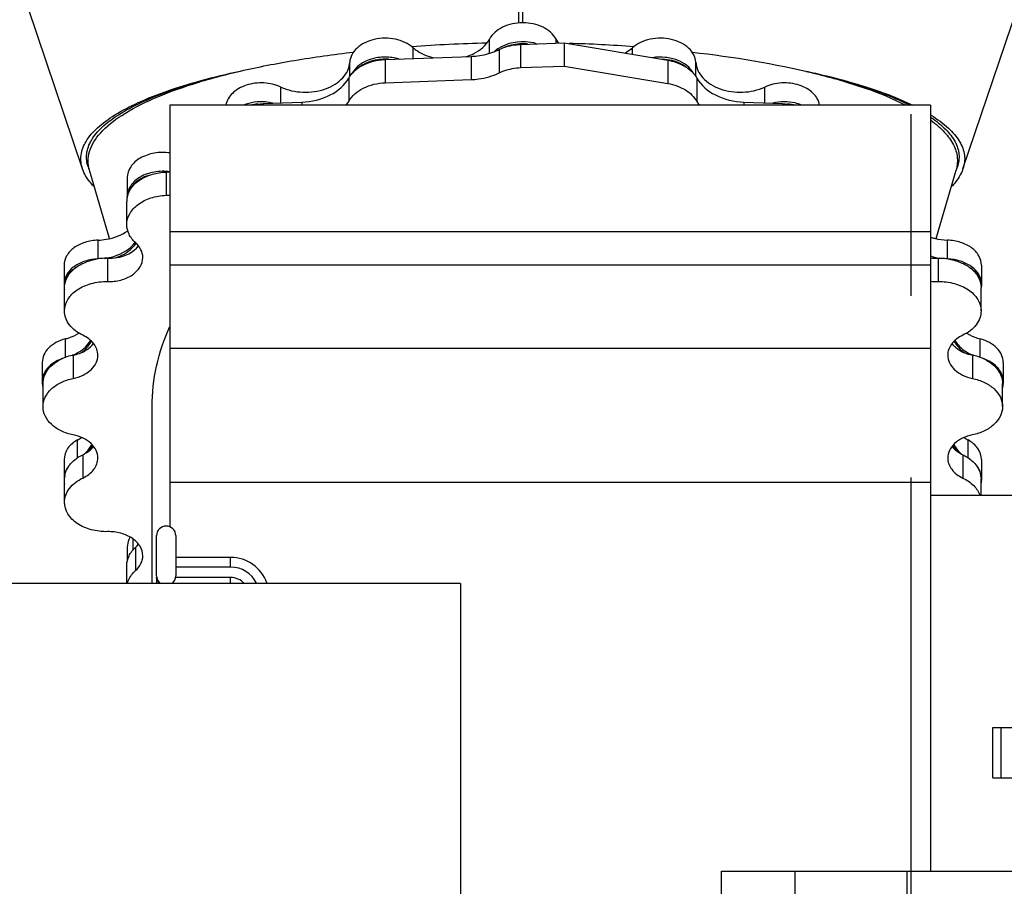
# Model space of a CAD drawing. Header units: millimetres. Extents: x 0 to 1189, y 0 to 841.
# Tile 36 of 136: x 164 to 191, y 697 to 720. Entities that reach past the tile are written whole.
import ezdxf
from ezdxf.enums import TextEntityAlignment as Align

# ---------------------------------------------------------------- set-up
doc = ezdxf.new("R2010")
doc.units = ezdxf.units.MM
doc.header["$LTSCALE"] = 65.395
doc.linetypes.add('CENTER', pattern=[0.6, 0.375, -0.075, 0.075, -0.075])
doc.layers.get('0').update_dxf_attribs({"linetype": 'CONTINUOUS'})
for name, color, linetype in [('1007_720800_16_SIMPLE1_A_ABL470', 7, 'CONTINUOUS'), ('1007_720800_16_SIMPLE1_T1_A_PBL499', 7, 'CONTINUOUS'), ('1007_720800_16_SIMPLE1_T3_A_PBL508', 7, 'CONTINUOUS'), ('1007_720800_16_SIMPLE1_T4_A_PBL471', 7, 'CONTINUOUS'), ('1007_720800_16_SIMPLE1_T7_A_PBL500', 7, 'CONTINUOUS'), ('1907_060000_TLKGS_KGS_V_ABL501', 7, 'CONTINUOUS'), ('1907_062000_TLKGS_KGS_TL_V_ABL502', 7, 'CONTINUOUS'), ('1907_210700_31_SIMPLE1_T1_X_PBL521', 7, 'CONTINUOUS'), ('1907_210700_31_SIMPLE1_X_ABL520', 7, 'CONTINUOUS'), ('1907_725700_07_SIMPLE1_T1_X_PBL504', 7, 'CONTINUOUS'), ('1907_725700_07_SIMPLE1_X_ABL503', 7, 'CONTINUOUS'), ('1997_000000_TLKGS_MARKETING_ABL477', 7, 'CONTINUOUS'), ('1997_030000_TLKGS_V_ABL478', 7, 'CONTINUOUS'), ('1997_200000_TLKGS_V_ABL519', 7, 'CONTINUOUS'), ('1997_700000_TLKGS_V_ABL487', 7, 'CONTINUOUS'), ('1997_727000_11_SIMPLE1_B_ABL488', 7, 'CONTINUOUS'), ('1997_727000_11_SIMPLE1_T1_B_PBL489', 7, 'CONTINUOUS'), ('9M32C_GENSET_GENERATOR_ABL482', 7, 'CONTINUOUS'), ('9M32C_GENSET_GENERATOR_T1_PBL483', 7, 'CONTINUOUS'), ('rechts_12_VBL465', 7, 'CONTINUOUS')]:
    doc.layers.add(name, color=color, linetype=linetype)
doc.styles.get("Standard").update_dxf_attribs({"font": 'txt', "width": 0.6})
doc.dimstyles.new('DIMSTYLE_4', dxfattribs={"dimtxt": 3.5, "dimasz": 3.5, "dimexe": 1.8, "dimexo": 0, "dimgap": 0.875, "dimtad": 1, "dimlfac": 25, "dimdsep": 46, "dimtxsty": 'Standard', "dimblk": '_FILLED', "dimblk1": '_FILLED', "dimblk2": '_FILLED', "dimcen": 0.09, "dimadec": 0, "dimazin": 0, "dimtp": 2, "dimtm": 2, "dimtfac": 1, "dimtofl": 0, "dimtmove": 0, "dimatfit": 3, "dimldrblk": '_FILLED', "dimfxl": 1, "dimtolj": 1, "dimarcsym": 0})
doc.dimstyles.new('DIMSTYLE_5', dxfattribs={"dimtxt": 3.5, "dimasz": 3.5, "dimexe": 1.8, "dimexo": 0, "dimgap": 0.875, "dimtad": 1, "dimlfac": 25, "dimdsep": 46, "dimtxsty": 'Standard', "dimblk": '_FILLED', "dimblk1": '_FILLED', "dimblk2": '_FILLED', "dimcen": 0.09, "dimadec": 0, "dimazin": 0, "dimtp": 1.2, "dimtm": 1.2, "dimtfac": 1, "dimtofl": 0, "dimtmove": 0, "dimatfit": 3, "dimldrblk": '_FILLED', "dimfxl": 1, "dimtolj": 1, "dimarcsym": 0})

# ---------------------------------------------------------------- blocks, each defined once
blk = doc.blocks.new('_FILLED')
at = {"color": 0, "linetype": 'ByBlock'}
blk.add_solid([(0, 0), (-1, 0.1671), (-1, -0.1671)], dxfattribs=at)
blk = doc.blocks.new('*D12')
at = {"color": 2, "linetype": 'Continuous'}
for p, q in [((107.785, 664.1), (107.785, 739.31)), ((188.385, 724.747), (188.385, 739.31)), ((107.785, 737.51), (148.085, 737.51)), ((188.385, 737.51), (148.085, 737.51))]:
    blk.add_line(p, q, dxfattribs=at)
at = {"color": 2, "linetype": 'Continuous', "xscale": 3.5, "yscale": 3.5, "zscale": 3.5, "rotation": 180}
blk.add_blockref('_FILLED', (107.785, 737.51), dxfattribs=at)
at = {"color": 2, "linetype": 'Continuous', "xscale": 3.5, "yscale": 3.5, "zscale": 3.5}
blk.add_blockref('_FILLED', (188.385, 737.51), dxfattribs=at)
at = {"color": 2, "linetype": 'Continuous', "width": 0.619048}
blk.add_text('2015', height=3.5, dxfattribs=at).set_placement((148.085, 738.385), align=Align.CENTER)
blk = doc.blocks.new('*D13')
at = {"color": 2, "linetype": 'Continuous'}
for p, q in [((188.385, 724.747), (188.385, 739.31)), ((253.985, 709.162), (253.985, 739.31)), ((188.385, 737.51), (221.185, 737.51)), ((253.985, 737.51), (221.185, 737.51))]:
    blk.add_line(p, q, dxfattribs=at)
at = {"color": 2, "linetype": 'Continuous', "xscale": 3.5, "yscale": 3.5, "zscale": 3.5, "rotation": 180}
blk.add_blockref('_FILLED', (188.385, 737.51), dxfattribs=at)
at = {"color": 2, "linetype": 'Continuous', "xscale": 3.5, "yscale": 3.5, "zscale": 3.5}
blk.add_blockref('_FILLED', (253.985, 737.51), dxfattribs=at)
at = {"color": 2, "linetype": 'Continuous', "width": 0.636905}
blk.add_text('1640', height=3.5, dxfattribs=at).set_placement((221.185, 738.385), align=Align.CENTER)
blk = doc.blocks.new('1007_720800_16_SIMPLE1_T4_A_PBL471', base_point=(177.905, 718.064))
at = {"layer": '1007_720800_16_SIMPLE1_T4_A_PBL471', "color": 7, "linetype": 'Continuous'}
for p, q in [((164.714, 720.495), (164.563, 720.444)), ((164.563, 720.444), (164.563, 720.444)), ((166.03, 716.099), (164.563, 720.444)), ((164.714, 720.495), (177.799, 720.495)), ((177.799, 720.495), (177.798, 720.487)), ((177.799, 720.034), (177.798, 720.487)), ((177.8, 720.034), (177.799, 720.495)), ((177.905, 720.04), (177.905, 720.495)), ((177.905, 720.495), (191.095, 720.495)), ((189.779, 716.099), (191.246, 720.444)), ((191.246, 720.444), (191.095, 720.495)), ((191.245, 720.444), (191.246, 720.444)), ((191.246, 720.444), (191.246, 720.444))]:
    blk.add_line(p, q, dxfattribs=at)
for centre, radius, start, end in [((167.079, 716.454), 0.947, 198.6783, 202.4529), ((188.692, 716.469), 0.988, 336.1311, 338.306), ((188.737, 716.451), 0.94, 338.3009, 341.3293)]:
    blk.add_arc(centre, radius, start, end, dxfattribs=at)
for points, knots in [([(164.563, 720.444), (164.57, 720.446), (164.597, 720.445), (164.651, 720.449), (164.74, 720.45), (164.86, 720.452), (165.012, 720.454), (165.277, 720.457), (165.684, 720.46), (166.259, 720.464), (166.944, 720.467), (167.731, 720.471), (168.959, 720.475), (170.676, 720.479), (172.909, 720.483), (175.311, 720.486), (176.959, 720.487), (177.798, 720.487)], [0, 0, 0, 0, 0.00169, 0.005861, 0.012502, 0.021591, 0.033098, 0.046987, 0.081719, 0.125345, 0.177324, 0.237038, 0.3038, 0.455519, 0.62633, 0.80992, 1, 1, 1, 1]), ([(177.905, 720.487), (178.746, 720.487), (180.402, 720.486), (182.816, 720.484), (185.063, 720.48), (186.793, 720.475), (188.03, 720.471), (188.826, 720.467), (189.518, 720.464), (190.101, 720.46), (190.565, 720.457), (190.876, 720.453), (191.061, 720.45), (191.152, 720.449), (191.21, 720.446), (191.237, 720.446), (191.245, 720.444)], [0, 0, 0, 0, 0.189284, 0.372332, 0.54285, 0.694516, 0.761337, 0.821162, 0.873301, 0.917131, 0.952105, 0.977778, 0.987016, 0.993812, 0.998144, 1, 1, 1, 1]), ([(166.03, 716.099), (165.99, 716.217), (165.96, 716.482), (166.118, 716.878), (166.446, 717.244), (166.929, 717.59), (167.565, 717.917), (168.347, 718.224), (169.266, 718.504), (169.928, 718.663), (170.278, 718.739)], [0, 0, 0, 0, 0.068855, 0.141408, 0.228827, 0.33717, 0.468761, 0.62385, 0.8015, 1, 1, 1, 1]), ([(166.181, 716.15), (166.143, 716.264), (166.113, 716.52), (166.259, 716.903), (166.568, 717.258), (167.025, 717.594), (167.627, 717.913), (168.687, 718.34), (169.573, 718.577), (170.205, 718.719)], [0, 0, 0, 0, 0.069817, 0.14305, 0.23072, 0.338951, 0.470188, 0.624811, 1, 1, 1, 1]), ([(185.488, 718.748), (186.041, 718.63), (187.037, 718.379), (188.004, 718.022), (188.419, 717.821)], [0, 0, 0, 0, 0.550603, 1, 1, 1, 1]), ([(185.553, 718.73), (186.08, 718.613), (187.03, 718.367), (187.95, 718.017), (188.344, 717.821)], [0, 0, 0, 0, 0.550879, 1, 1, 1, 1]), ([(188.918, 717.548), (189.083, 717.445), (189.369, 717.238), (189.693, 716.874), (189.849, 716.48), (189.819, 716.216), (189.779, 716.099)], [0, 0, 0, 0, 0.320862, 0.579988, 0.795373, 1, 1, 1, 1]), ([(188.918, 717.489), (189.058, 717.392), (189.302, 717.199), (189.573, 716.86), (189.695, 716.498), (189.664, 716.258), (189.628, 716.15)], [0, 0, 0, 0, 0.31383, 0.570873, 0.789343, 1, 1, 1, 1]), ([(166.327, 715.633), (166.292, 715.67), (166.171, 715.809), (166.073, 715.972), (166.03, 716.099)], [0, 0, 0, 0, 0.275152, 1, 1, 1, 1]), ([(189.779, 716.099), (189.766, 716.059), (189.695, 715.888), (189.581, 715.738), (189.483, 715.635)], [0, 0, 0, 0, 0.228933, 1, 1, 1, 1])]:
    blk.add_open_spline(points, degree=3, knots=knots, dxfattribs=at)
blk = doc.blocks.new('1007_720800_16_SIMPLE1_T1_A_PBL499', base_point=(177.905, 712.778))
at = {"layer": '1007_720800_16_SIMPLE1_T1_A_PBL499', "color": 9, "linetype": 'Continuous'}
for p, q in [((177.006, 719.22), (177.006, 719.601)), ((178.803, 719.495), (178.803, 719.601)), ((174.946, 719.078), (174.946, 719.37)), ((180.863, 719.191), (180.863, 719.37)), ((173.237, 718.591), (173.237, 718.977)), ((182.572, 718.59), (182.572, 718.977)), ((171.379, 717.881), (171.379, 718.308)), ((184.43, 717.881), (184.43, 718.308)), ((166.448, 713.669), (166.448, 714.176)), ((189.362, 713.669), (189.362, 714.176)), ((165.566, 711.01), (165.566, 711.511)), ((190.243, 711.01), (190.243, 711.511)), ((165.892, 708.301), (165.892, 708.784)), ((189.917, 708.301), (189.917, 708.784)), ((167.395, 705.817), (167.395, 706.111))]:
    blk.add_line(p, q, dxfattribs=at)
at = {"layer": '1007_720800_16_SIMPLE1_T1_A_PBL499', "color": 7, "linetype": 'Continuous'}
for p, q in [((167.236, 715.864), (167.236, 715.355)), ((165.532, 713.498), (165.532, 712.989)), ((190.277, 713.498), (190.277, 712.989)), ((164.945, 710.876), (164.945, 710.367)), ((190.865, 710.876), (190.865, 710.367)), ((165.532, 708.254), (165.532, 707.745)), ((190.277, 708.254), (190.277, 707.745)), ((167.236, 705.889), (167.236, 705.516))]:
    blk.add_line(p, q, dxfattribs=at)
for centre, radius, start, end in [((165.226, 712.329), 1.369, 292.5691, 293.6654), ((190.584, 712.329), 1.369, 246.3346, 247.4309), ((165.323, 709.794), 1.16, 299.4296, 305.6046), ((190.487, 709.794), 1.16, 234.3954, 240.5704)]:
    blk.add_arc(centre, radius, start, end, dxfattribs=at)
for points, knots in [([(178.803, 719.601), (178.728, 719.741), (178.44, 719.974), (177.905, 720.076), (177.37, 719.974), (177.081, 719.741), (177.006, 719.601)], [0, 0, 0, 0, 0.229638, 0.5, 0.770362, 1, 1, 1, 1]), ([(174.946, 719.37), (174.815, 719.486), (174.462, 719.639), (173.992, 719.634), (173.643, 719.513), (173.431, 719.373), (173.284, 719.191), (173.242, 719.047), (173.237, 718.977)], [0, 0, 0, 0, 0.255146, 0.53294, 0.666183, 0.788566, 0.898752, 1, 1, 1, 1]), ([(176.387, 719.13), (176.456, 719.152), (176.698, 719.251), (176.917, 719.433), (177.006, 719.601)], [0, 0, 0, 0, 0.275969, 1, 1, 1, 1]), ([(178.279, 719.477), (178.181, 719.507), (177.796, 719.572), (177.364, 719.465), (177.15, 719.272)], [0, 0, 0, 0, 0.262239, 1, 1, 1, 1]), ([(182.572, 718.977), (182.567, 719.047), (182.525, 719.191), (182.378, 719.373), (182.166, 719.513), (181.817, 719.634), (181.347, 719.639), (180.994, 719.486), (180.863, 719.37)], [0, 0, 0, 0, 0.101248, 0.211434, 0.333817, 0.46706, 0.744854, 1, 1, 1, 1]), ([(174.946, 719.37), (174.983, 719.338), (175.148, 719.212), (175.346, 719.133), (175.499, 719.096)], [0, 0, 0, 0, 0.235374, 1, 1, 1, 1]), ([(180.653, 719.225), (180.673, 719.236), (180.746, 719.278), (180.816, 719.328), (180.863, 719.37)], [0, 0, 0, 0, 0.257719, 1, 1, 1, 1]), ([(171.379, 718.308), (171.563, 718.222), (171.974, 718.132), (172.487, 718.204), (172.842, 718.373), (173.051, 718.543), (173.192, 718.747), (173.233, 718.902), (173.237, 718.977)], [0, 0, 0, 0, 0.270768, 0.545467, 0.673765, 0.791752, 0.899432, 1, 1, 1, 1]), ([(174.562, 719.065), (174.441, 719.1), (174.185, 719.133), (173.722, 719.068), (173.395, 718.862), (173.296, 718.672)], [0, 0, 0, 0, 0.27076, 0.540925, 1, 1, 1, 1]), ([(182.513, 718.672), (182.426, 718.84), (182.152, 719.033), (181.748, 719.123), (181.519, 719.117), (181.406, 719.1)], [0, 0, 0, 0, 0.457095, 0.725132, 1, 1, 1, 1]), ([(182.572, 718.977), (182.577, 718.902), (182.617, 718.747), (182.759, 718.543), (182.967, 718.373), (183.322, 718.204), (183.835, 718.132), (184.246, 718.222), (184.43, 718.308)], [0, 0, 0, 0, 0.100568, 0.208248, 0.326235, 0.454533, 0.729232, 1, 1, 1, 1]), ([(171.379, 718.308), (171.237, 718.374), (170.919, 718.446), (170.453, 718.388), (170.066, 718.183), (169.917, 717.939), (169.898, 717.819)], [0, 0, 0, 0, 0.269725, 0.544437, 0.791699, 1, 1, 1, 1]), ([(185.912, 717.819), (185.892, 717.939), (185.743, 718.183), (185.356, 718.388), (184.891, 718.446), (184.573, 718.374), (184.43, 718.308)], [0, 0, 0, 0, 0.208301, 0.455563, 0.730275, 1, 1, 1, 1]), ([(171.158, 717.875), (171.093, 717.89), (170.832, 717.931), (170.558, 717.895), (170.375, 717.821)], [0, 0, 0, 0, 0.252468, 1, 1, 1, 1]), ([(185.434, 717.821), (185.374, 717.845), (185.122, 717.923), (184.845, 717.921), (184.652, 717.875)], [0, 0, 0, 0, 0.244939, 1, 1, 1, 1]), ([(168.385, 716.529), (168.246, 716.549), (167.968, 716.545), (167.592, 716.418), (167.313, 716.186), (167.236, 715.965), (167.236, 715.864)], [0, 0, 0, 0, 0.285472, 0.556231, 0.793317, 1, 1, 1, 1]), ([(168.385, 716.02), (168.246, 716.04), (167.967, 716.036), (167.592, 715.909), (167.313, 715.677), (167.236, 715.456), (167.236, 715.355)], [0, 0, 0, 0, 0.285482, 0.556232, 0.793311, 1, 1, 1, 1]), ([(166.448, 714.176), (166.328, 714.172), (166.098, 714.135), (165.798, 713.99), (165.587, 713.772), (165.532, 713.585), (165.532, 713.498)], [0, 0, 0, 0, 0.288175, 0.554751, 0.789693, 1, 1, 1, 1]), ([(166.448, 714.176), (166.522, 714.179), (166.804, 714.206), (167.082, 714.309), (167.251, 714.431)], [0, 0, 0, 0, 0.263687, 1, 1, 1, 1]), ([(188.903, 714.257), (188.939, 714.245), (189.089, 714.201), (189.244, 714.18), (189.362, 714.176)], [0, 0, 0, 0, 0.245273, 1, 1, 1, 1]), ([(190.277, 713.498), (190.277, 713.585), (190.223, 713.772), (190.011, 713.99), (189.712, 714.135), (189.481, 714.172), (189.362, 714.176)], [0, 0, 0, 0, 0.210307, 0.445249, 0.711825, 1, 1, 1, 1]), ([(166.62, 713.682), (166.706, 713.693), (167.015, 713.76), (167.314, 713.933), (167.452, 714.117)], [0, 0, 0, 0, 0.274305, 1, 1, 1, 1]), ([(166.398, 713.665), (166.283, 713.657), (166.064, 713.613), (165.78, 713.467), (165.582, 713.253), (165.532, 713.073), (165.532, 712.989)], [0, 0, 0, 0, 0.288235, 0.55391, 0.788659, 1, 1, 1, 1]), ([(190.277, 712.989), (190.277, 713.073), (190.227, 713.253), (190.029, 713.467), (189.746, 713.613), (189.526, 713.657), (189.412, 713.665)], [0, 0, 0, 0, 0.211343, 0.446092, 0.711765, 1, 1, 1, 1]), ([(165.566, 711.511), (165.599, 711.52), (165.726, 711.559), (165.848, 711.614), (165.932, 711.666)], [0, 0, 0, 0, 0.258452, 1, 1, 1, 1]), ([(189.877, 711.666), (189.905, 711.649), (190.02, 711.584), (190.146, 711.537), (190.243, 711.511)], [0, 0, 0, 0, 0.241546, 1, 1, 1, 1]), ([(165.566, 711.511), (165.479, 711.488), (165.315, 711.425), (165.112, 711.277), (164.977, 711.09), (164.945, 710.945), (164.945, 710.876)], [0, 0, 0, 0, 0.285761, 0.547001, 0.782182, 1, 1, 1, 1]), ([(165.775, 711.075), (165.826, 711.098), (166.01, 711.192), (166.172, 711.337), (166.249, 711.467)], [0, 0, 0, 0, 0.271109, 1, 1, 1, 1]), ([(189.56, 711.467), (189.585, 711.426), (189.708, 711.258), (189.889, 711.139), (190.034, 711.075)], [0, 0, 0, 0, 0.231861, 1, 1, 1, 1]), ([(190.865, 710.876), (190.865, 710.945), (190.832, 711.09), (190.697, 711.277), (190.494, 711.425), (190.331, 711.488), (190.243, 711.511)], [0, 0, 0, 0, 0.217818, 0.452999, 0.714239, 1, 1, 1, 1]), ([(165.461, 710.969), (165.319, 710.917), (165.122, 710.798), (164.971, 710.558), (164.945, 710.429), (164.945, 710.367)], [0, 0, 0, 0, 0.540479, 0.777614, 1, 1, 1, 1]), ([(190.865, 710.367), (190.865, 710.429), (190.839, 710.558), (190.687, 710.798), (190.49, 710.917), (190.348, 710.969)], [0, 0, 0, 0, 0.222386, 0.459521, 1, 1, 1, 1]), ([(165.892, 708.784), (165.789, 708.726), (165.611, 708.581), (165.532, 708.357), (165.532, 708.254)], [0, 0, 0, 0, 0.534881, 1, 1, 1, 1]), ([(166.072, 708.401), (166.095, 708.42), (166.177, 708.498), (166.244, 708.591), (166.28, 708.666)], [0, 0, 0, 0, 0.262424, 1, 1, 1, 1]), ([(189.529, 708.666), (189.541, 708.642), (189.595, 708.543), (189.672, 708.457), (189.737, 708.401)], [0, 0, 0, 0, 0.239542, 1, 1, 1, 1]), ([(190.277, 708.254), (190.277, 708.357), (190.199, 708.581), (190.02, 708.726), (189.917, 708.784)], [0, 0, 0, 0, 0.465119, 1, 1, 1, 1]), ([(165.687, 708.114), (165.639, 708.063), (165.561, 707.948), (165.532, 707.81), (165.532, 707.745)], [0, 0, 0, 0, 0.517615, 1, 1, 1, 1]), ([(190.277, 707.745), (190.277, 707.81), (190.248, 707.948), (190.17, 708.063), (190.123, 708.114)], [0, 0, 0, 0, 0.482385, 1, 1, 1, 1]), ([(167.317, 706.161), (167.304, 706.14), (167.259, 706.056), (167.236, 705.959), (167.236, 705.889)], [0, 0, 0, 0, 0.259623, 1, 1, 1, 1])]:
    blk.add_open_spline(points, degree=3, knots=knots, dxfattribs=at)
for points in [[(178.803, 719.601), (178.822, 719.564), (178.845, 719.529), (178.87, 719.497)], [(188.903, 713.748), (188.996, 713.717), (189.092, 713.695), (189.189, 713.682)]]:
    blk.add_open_spline(points, degree=3, dxfattribs=at)
blk = doc.blocks.new('1007_720800_16_SIMPLE1_T7_A_PBL500', base_point=(177.905, 713.559))
at = {"layer": '1007_720800_16_SIMPLE1_T7_A_PBL500', "color": 7, "linetype": 'Continuous'}
for p, q in [((167.236, 715.355), (167.236, 715.348)), ((165.532, 712.989), (165.532, 712.933)), ((190.277, 712.989), (190.277, 712.933)), ((164.945, 710.367), (164.945, 710.31)), ((190.865, 710.367), (190.865, 710.31)), ((165.532, 707.745), (165.532, 707.688)), ((190.277, 707.745), (190.277, 707.688))]:
    blk.add_line(p, q, dxfattribs=at)
for centre, radius, start, end in [((174.196, 717.704), 1.355, 86.1061, 90.1404), ((170.847, 716.54), 1.314, 93.7841, 102.9146), ((184.962, 716.54), 1.314, 77.0854, 86.2159), ((166.014, 712.932), 0.482, 173.303, 179.9915), ((166.013, 712.933), 0.481, 180.0029, 184.8536), ((166.019, 712.933), 0.487, 184.8617, 190.1994), ((189.79, 712.933), 0.487, 349.6815, 355.1307), ((189.795, 712.932), 0.482, 0.0085, 6.697), ((189.796, 712.933), 0.481, 355.1393, 359.997), ((165.226, 712.329), 1.369, 292.5691, 293.6654), ((190.584, 712.329), 1.369, 246.3346, 247.4309), ((165.427, 710.31), 0.482, 173.3275, 179.9914), ((190.383, 710.31), 0.482, 0.0086, 6.6725), ((166.03, 707.686), 0.498, 162.8137, 173.2982), ((189.78, 707.686), 0.498, 6.7018, 17.1863), ((166.013, 707.688), 0.481, 175.1464, 179.9971), ((166.019, 707.689), 0.487, 180.0488, 191.9813), ((166.016, 707.688), 0.484, 173.3581, 175.1467), ((189.791, 707.689), 0.487, 348.0187, 359.9512), ((189.793, 707.688), 0.484, 4.8533, 6.6419), ((189.796, 707.688), 0.481, 0.0029, 4.8536)]:
    blk.add_arc(centre, radius, start, end, dxfattribs=at)
for points, knots in [([(178.279, 719.477), (178.181, 719.507), (177.796, 719.572), (177.364, 719.465), (177.15, 719.272)], [0, 0, 0, 0, 0.262239, 1, 1, 1, 1]), ([(178.038, 719.468), (177.985, 719.473), (177.776, 719.481), (177.565, 719.441), (177.421, 719.382)], [0, 0, 0, 0, 0.255221, 1, 1, 1, 1]), ([(174.562, 719.065), (174.441, 719.1), (174.185, 719.133), (173.722, 719.068), (173.395, 718.862), (173.296, 718.672)], [0, 0, 0, 0, 0.27076, 0.540925, 1, 1, 1, 1]), ([(174.193, 719.059), (174.126, 719.059), (173.875, 719.04), (173.624, 718.947), (173.479, 718.832)], [0, 0, 0, 0, 0.26527, 1, 1, 1, 1]), ([(182.513, 718.672), (182.426, 718.84), (182.152, 719.033), (181.748, 719.123), (181.519, 719.117), (181.406, 719.1)], [0, 0, 0, 0, 0.457095, 0.725132, 1, 1, 1, 1]), ([(182.329, 718.832), (182.286, 718.867), (182.086, 718.995), (181.845, 719.052), (181.664, 719.058)], [0, 0, 0, 0, 0.234053, 1, 1, 1, 1]), ([(171.158, 717.875), (171.093, 717.89), (170.832, 717.931), (170.558, 717.895), (170.375, 717.821)], [0, 0, 0, 0, 0.252468, 1, 1, 1, 1]), ([(185.434, 717.821), (185.374, 717.845), (185.122, 717.923), (184.845, 717.921), (184.652, 717.875)], [0, 0, 0, 0, 0.244939, 1, 1, 1, 1]), ([(168.385, 716.02), (168.246, 716.04), (167.967, 716.036), (167.592, 715.909), (167.313, 715.677), (167.236, 715.456), (167.236, 715.355)], [0, 0, 0, 0, 0.285482, 0.556232, 0.793311, 1, 1, 1, 1]), ([(167.812, 715.92), (167.668, 715.876), (167.412, 715.746), (167.258, 715.489), (167.241, 715.364)], [0, 0, 0, 0, 0.544335, 1, 1, 1, 1]), ([(166.62, 713.682), (166.706, 713.693), (167.015, 713.76), (167.314, 713.933), (167.452, 714.117)], [0, 0, 0, 0, 0.274305, 1, 1, 1, 1]), ([(166.92, 713.696), (166.979, 713.717), (167.191, 713.805), (167.382, 713.955), (167.475, 714.093)], [0, 0, 0, 0, 0.271772, 1, 1, 1, 1]), ([(166.398, 713.665), (166.283, 713.657), (166.064, 713.613), (165.78, 713.467), (165.582, 713.253), (165.532, 713.073), (165.532, 712.989)], [0, 0, 0, 0, 0.288235, 0.55391, 0.788659, 1, 1, 1, 1]), ([(190.277, 712.989), (190.277, 713.073), (190.227, 713.253), (190.029, 713.467), (189.746, 713.613), (189.526, 713.657), (189.412, 713.665)], [0, 0, 0, 0, 0.211343, 0.446092, 0.711765, 1, 1, 1, 1]), ([(165.853, 713.439), (165.769, 713.386), (165.622, 713.259), (165.546, 713.077), (165.535, 712.989)], [0, 0, 0, 0, 0.530475, 1, 1, 1, 1]), ([(190.274, 712.989), (190.264, 713.077), (190.187, 713.259), (190.04, 713.386), (189.955, 713.44)], [0, 0, 0, 0, 0.469493, 1, 1, 1, 1]), ([(165.775, 711.075), (165.826, 711.098), (166.01, 711.192), (166.172, 711.337), (166.249, 711.467)], [0, 0, 0, 0, 0.271109, 1, 1, 1, 1]), ([(165.978, 711.131), (166.01, 711.152), (166.125, 711.24), (166.221, 711.354), (166.27, 711.448)], [0, 0, 0, 0, 0.265886, 1, 1, 1, 1]), ([(189.539, 711.448), (189.555, 711.418), (189.631, 711.294), (189.74, 711.193), (189.831, 711.131)], [0, 0, 0, 0, 0.236621, 1, 1, 1, 1]), ([(189.56, 711.467), (189.585, 711.426), (189.708, 711.258), (189.889, 711.139), (190.034, 711.075)], [0, 0, 0, 0, 0.231861, 1, 1, 1, 1]), ([(165.461, 710.969), (165.319, 710.917), (165.122, 710.798), (164.971, 710.558), (164.945, 710.429), (164.945, 710.367)], [0, 0, 0, 0, 0.540479, 0.777614, 1, 1, 1, 1]), ([(190.865, 710.367), (190.865, 710.429), (190.839, 710.558), (190.687, 710.798), (190.49, 710.917), (190.348, 710.969)], [0, 0, 0, 0, 0.222386, 0.459521, 1, 1, 1, 1]), ([(165.076, 710.653), (165.058, 710.632), (164.996, 710.547), (164.957, 710.444), (164.948, 710.366)], [0, 0, 0, 0, 0.263123, 1, 1, 1, 1]), ([(190.861, 710.366), (190.858, 710.392), (190.838, 710.496), (190.784, 710.591), (190.733, 710.653)], [0, 0, 0, 0, 0.24159, 1, 1, 1, 1]), ([(166.072, 708.401), (166.095, 708.42), (166.177, 708.498), (166.244, 708.591), (166.28, 708.666)], [0, 0, 0, 0, 0.262424, 1, 1, 1, 1]), ([(166.204, 708.484), (166.213, 708.497), (166.25, 708.549), (166.279, 708.605), (166.297, 708.649)], [0, 0, 0, 0, 0.256368, 1, 1, 1, 1]), ([(189.512, 708.649), (189.53, 708.605), (189.56, 708.549), (189.596, 708.497), (189.606, 708.484)], [0, 0, 0, 0, 0.743632, 1, 1, 1, 1]), ([(189.529, 708.666), (189.541, 708.642), (189.595, 708.543), (189.672, 708.457), (189.737, 708.401)], [0, 0, 0, 0, 0.239542, 1, 1, 1, 1]), ([(165.687, 708.114), (165.639, 708.063), (165.561, 707.948), (165.532, 707.81), (165.532, 707.745)], [0, 0, 0, 0, 0.517615, 1, 1, 1, 1]), ([(190.277, 707.745), (190.277, 707.81), (190.248, 707.948), (190.17, 708.063), (190.123, 708.114)], [0, 0, 0, 0, 0.482385, 1, 1, 1, 1])]:
    blk.add_open_spline(points, degree=3, knots=knots, dxfattribs=at)
for points in [[(188.903, 713.748), (188.996, 713.717), (189.092, 713.695), (189.189, 713.682)], [(164.945, 710.31), (164.945, 710.266), (164.951, 710.221), (164.963, 710.178)], [(190.846, 710.178), (190.858, 710.221), (190.865, 710.266), (190.865, 710.31)]]:
    blk.add_open_spline(points, degree=3, dxfattribs=at)
blk = doc.blocks.new('1007_720800_16_SIMPLE1_T3_A_PBL508', base_point=(177.905, 716.86))
at = {"layer": '1007_720800_16_SIMPLE1_T3_A_PBL508', "color": 7, "linetype": 'Continuous'}
for p, q in [((166.754, 714.218), (166.217, 716.065)), ((189.055, 714.218), (189.593, 716.065))]:
    blk.add_line(p, q, dxfattribs=at)
for centre, radius, start, end in [((177.841, 678.498), 41.004, 91.2723, 94.0972), ((177.954, 678.162), 41.34, 85.916, 88.3372)]:
    blk.add_arc(centre, radius, start, end, dxfattribs=at)
for points, knots in [([(166.217, 716.065), (166.193, 716.146), (166.167, 716.317), (166.223, 716.68), (166.524, 717.136), (167.129, 717.602), (167.979, 718.035), (169.056, 718.425), (170.335, 718.765), (171.783, 719.048), (172.805, 719.189), (173.338, 719.25)], [0, 0, 0, 0, 0.030458, 0.060932, 0.129983, 0.219438, 0.333121, 0.470729, 0.629997, 0.80767, 1, 1, 1, 1]), ([(182.47, 719.251), (183.583, 719.123), (185.162, 718.869), (187.077, 718.324), (187.885, 717.999), (188.239, 717.82)], [0, 0, 0, 0, 0.563619, 0.800727, 1, 1, 1, 1]), ([(188.915, 717.41), (189.047, 717.312), (189.277, 717.115), (189.53, 716.775), (189.648, 716.414), (189.625, 716.175), (189.593, 716.065)], [0, 0, 0, 0, 0.306668, 0.563241, 0.785649, 1, 1, 1, 1])]:
    blk.add_open_spline(points, degree=3, knots=knots, dxfattribs=at)
blk = doc.blocks.new('1007_720800_16_SIMPLE1_A_ABL470', base_point=(177.905, 714.567))
at = {"layer": '1007_720800_16_SIMPLE1_T1_A_PBL499'}
blk.add_blockref('1007_720800_16_SIMPLE1_T1_A_PBL499', (177.905, 712.778), dxfattribs=at)
at = {"layer": '1007_720800_16_SIMPLE1_T3_A_PBL508'}
blk.add_blockref('1007_720800_16_SIMPLE1_T3_A_PBL508', (177.905, 716.86), dxfattribs=at)
at = {"layer": '1007_720800_16_SIMPLE1_T4_A_PBL471'}
blk.add_blockref('1007_720800_16_SIMPLE1_T4_A_PBL471', (177.905, 718.064), dxfattribs=at)
at = {"layer": '1007_720800_16_SIMPLE1_T7_A_PBL500'}
blk.add_blockref('1007_720800_16_SIMPLE1_T7_A_PBL500', (177.905, 713.559), dxfattribs=at)
blk = doc.blocks.new('1997_727000_11_SIMPLE1_T1_B_PBL489', base_point=(162.202, 692.94))
at = {"layer": '1997_727000_11_SIMPLE1_T1_B_PBL489', "color": 7, "linetype": 'Continuous'}
for p, q in [((168.025, 705.12), (168.025, 706.2)), ((168.545, 706.2), (168.545, 705.12)), ((170.025, 705.612), (168.545, 705.612)), ((176.225, 704.91), (143.985, 704.91)), ((168.025, 705.08), (168.025, 704.91)), ((176.225, 704.91), (176.225, 686.828))]:
    blk.add_line(p, q, dxfattribs=at)
at = {"layer": '1997_727000_11_SIMPLE1_T1_B_PBL489', "color": 9, "linetype": 'Continuous'}
for p, q in [((170.025, 705.352), (170.025, 705.612)), ((170.025, 705.352), (168.545, 705.352)), ((170.025, 705.072), (168.54, 705.072)), ((170.025, 704.91), (170.025, 705.072))]:
    blk.add_line(p, q, dxfattribs=at)
at = {"layer": '1997_727000_11_SIMPLE1_T1_B_PBL489', "color": 7, "linetype": 'Continuous'}
for centre, radius, start, end in [((168.285, 706.2), 0.26, 0, 180), ((170.025, 704.572), 1.04, 19.9547, 90), ((168.285, 705.12), 0.26, 180, 233.8711), ((168.285, 705.12), 0.26, 306.1289, 360)]:
    blk.add_arc(centre, radius, start, end, dxfattribs=at)
at = {"layer": '1997_727000_11_SIMPLE1_T1_B_PBL489', "color": 9, "linetype": 'Continuous'}
for radius, start in [(0.78, 26.1511), (0.5, 42.6276)]:
    blk.add_arc((170.025, 704.572), radius, start, 90, dxfattribs=at)
blk.add_open_spline([(168.114, 704.91), (168.087, 704.93), (168.042, 704.981), (168.025, 705.048), (168.025, 705.08)], degree=3, knots=[0, 0, 0, 0, 0.512274, 1, 1, 1, 1], dxfattribs=at)
blk = doc.blocks.new('1997_727000_11_SIMPLE1_B_ABL488', base_point=(162.202, 692.94))
at = {"layer": '1997_727000_11_SIMPLE1_T1_B_PBL489'}
blk.add_blockref('1997_727000_11_SIMPLE1_T1_B_PBL489', (162.202, 692.94), dxfattribs=at)
blk = doc.blocks.new('1997_700000_TLKGS_V_ABL487', base_point=(162.202, 692.94))
at = {"layer": '1997_727000_11_SIMPLE1_B_ABL488'}
blk.add_blockref('1997_727000_11_SIMPLE1_B_ABL488', (162.202, 692.94), dxfattribs=at)
blk = doc.blocks.new('1907_210700_31_SIMPLE1_T1_X_PBL521', base_point=(192.883, 691.489))
at = {"layer": '1907_210700_31_SIMPLE1_T1_X_PBL521', "color": 7, "linetype": 'Continuous'}
for p, q in [((190.585, 699.66), (190.585, 701.02)), ((190.585, 701.02), (194.585, 701.02)), ((192.36, 699.66), (192.36, 701.02)), ((192.809, 699.66), (192.809, 701.02)), ((194.585, 699.66), (194.585, 701.02)), ((190.585, 699.66), (194.585, 699.66)), ((191.614, 697.141), (191.614, 699.66)), ((193.556, 697.141), (193.556, 699.66)), ((183.263, 695.821), (183.263, 697.141)), ((183.263, 697.141), (198.986, 697.141)), ((198.986, 695.821), (198.986, 697.141)), ((182.649, 682.198), (182.649, 695.821)), ((182.649, 695.821), (203.117, 695.821)), ((185.025, 682.239), (185.025, 695.821)), ((188.389, 682.239), (188.389, 695.821)), ((197.72, 682.133), (197.72, 695.821)), ((198.874, 682.111), (198.874, 695.821)), ((203.117, 681.958), (203.117, 695.821))]:
    blk.add_line(p, q, dxfattribs=at)
at = {"layer": '1907_210700_31_SIMPLE1_T1_X_PBL521', "color": 9, "linetype": 'Continuous'}
for p, q in [((190.809, 699.66), (190.809, 701.02)), ((194.36, 699.66), (194.36, 701.02)), ((185.256, 695.821), (185.256, 697.141)), ((188.272, 695.821), (188.272, 697.141)), ((188.385, 695.821), (188.385, 697.141)), ((196.716, 695.821), (196.716, 697.141)), ((197.581, 695.821), (197.581, 697.141)), ((198.852, 695.821), (198.852, 697.141))]:
    blk.add_line(p, q, dxfattribs=at)
blk = doc.blocks.new('1907_210700_31_SIMPLE1_X_ABL520', base_point=(192.883, 691.489))
at = {"layer": '1907_210700_31_SIMPLE1_T1_X_PBL521'}
blk.add_blockref('1907_210700_31_SIMPLE1_T1_X_PBL521', (192.883, 691.489), dxfattribs=at)
blk = doc.blocks.new('1997_200000_TLKGS_V_ABL519', base_point=(192.883, 691.489))
at = {"layer": '1907_210700_31_SIMPLE1_X_ABL520'}
blk.add_blockref('1907_210700_31_SIMPLE1_X_ABL520', (192.883, 691.489), dxfattribs=at)
blk = doc.blocks.new('1997_030000_TLKGS_V_ABL478', base_point=(185.985, 634.45))
at = {"layer": '1997_200000_TLKGS_V_ABL519'}
blk.add_blockref('1997_200000_TLKGS_V_ABL519', (192.883, 691.489), dxfattribs=at)
at = {"layer": '1997_700000_TLKGS_V_ABL487'}
blk.add_blockref('1997_700000_TLKGS_V_ABL487', (162.202, 692.94), dxfattribs=at)
blk = doc.blocks.new('1907_725700_07_SIMPLE1_T1_X_PBL504', base_point=(192.375, 700.236))
at = {"layer": '1907_725700_07_SIMPLE1_T1_X_PBL504', "color": 7, "linetype": 'Continuous'}
for p, q in [((177.846, 719.459), (179.025, 719.503)), ((179.025, 719.503), (179.025, 718.875)), ((179.025, 719.503), (181.818, 719.03)), ((174.193, 719.05), (176.515, 719.136)), ((177.846, 718.831), (179.025, 718.875)), ((179.025, 718.875), (181.818, 718.402)), ((174.193, 718.422), (176.515, 718.508)), ((170.898, 717.863), (171.943, 717.902)), ((183.866, 717.902), (184.911, 717.863)), ((168.385, 717.819), (168.385, 706.44)), ((188.905, 717.819), (168.385, 717.819)), ((188.905, 717.819), (188.905, 697.141)), ((168.283, 716.014), (168.385, 716.018)), ((168.283, 715.386), (168.385, 715.39)), ((167.222, 714.595), (167.222, 715.223)), ((188.905, 714.399), (168.385, 714.399)), ((188.905, 713.502), (168.385, 713.502)), ((165.543, 712.265), (165.543, 712.893)), ((190.266, 712.265), (190.266, 712.893)), ((188.905, 711.253), (168.385, 711.253)), ((164.965, 709.683), (164.965, 710.31)), ((190.845, 709.683), (190.845, 710.31)), ((167.905, 704.91), (167.905, 709.683)), ((165.543, 707.1), (165.543, 707.728)), ((188.905, 707.635), (168.385, 707.635)), ((190.266, 707.28), (190.266, 707.728)), ((192.565, 707.28), (188.905, 707.28)), ((167.222, 704.91), (167.222, 705.398))]:
    blk.add_line(p, q, dxfattribs=at)
at = {"layer": '1907_725700_07_SIMPLE1_T1_X_PBL504', "color": 9, "linetype": 'Continuous'}
for p, q in [((177.264, 719.318), (177.264, 718.69)), ((177.846, 719.459), (177.846, 718.831)), ((174.193, 719.05), (174.193, 718.422)), ((176.515, 719.136), (176.515, 718.508)), ((181.818, 719.03), (181.818, 718.402)), ((173.209, 718.548), (173.209, 717.92)), ((182.6, 718.548), (182.6, 717.92)), ((171.943, 717.902), (171.943, 717.819)), ((183.866, 717.902), (183.866, 717.819)), ((170.898, 717.863), (170.898, 717.819)), ((184.911, 717.863), (184.911, 717.819)), ((168.283, 716.014), (168.283, 715.386)), ((166.702, 713.685), (166.702, 713.057)), ((189.107, 713.685), (189.107, 713.057)), ((165.776, 711.072), (165.776, 710.444)), ((190.033, 711.072), (190.033, 710.444)), ((166.037, 708.384), (166.037, 707.756)), ((189.772, 708.384), (189.772, 707.756)), ((167.46, 705.885), (167.46, 705.258))]:
    blk.add_line(p, q, dxfattribs=at)
at = {"layer": '1907_725700_07_SIMPLE1_T1_X_PBL504', "color": 7, "linetype": 'Continuous'}
for centre, radius, start, end in [((176.55, 720.768), 1.616, 291.9328, 296.2273), ((172.409, 718.364), 0.915, 323.4381, 330.9856), ((183.4, 718.364), 0.915, 209.0144, 216.5619), ((167.785, 715.223), 0.563, 172.251, 179.9869), ((167.796, 715.221), 0.574, 167.2337, 172.2446), ((167.804, 715.22), 0.582, 166.6665, 167.2419), ((166.658, 712.156), 1.529, 97.916, 99.7779), ((166.662, 712.119), 1.567, 91.5745, 97.9015), ((166.663, 712.102), 1.584, 88.5769, 91.586), ((189.074, 714.978), 1.293, 262.4402, 271.4354), ((189.146, 712.101), 1.584, 88.4318, 91.4122), ((189.147, 712.118), 1.567, 82.0882, 88.4434), ((189.151, 712.156), 1.529, 80.2089, 82.0737), ((189.074, 714.35), 1.293, 262.4402, 271.4354), ((166.01, 709.809), 1.282, 110.4157, 115.3275), ((166.053, 709.688), 1.411, 102.4106, 110.3729), ((166.071, 709.615), 1.487, 101.4519, 102.4745), ((189.738, 709.615), 1.487, 77.5255, 78.5481), ((189.756, 709.688), 1.411, 69.6271, 77.5894), ((189.8, 709.809), 1.282, 64.6725, 69.5843), ((165.611, 709.278), 0.99, 295.4817, 297.6677), ((190.198, 709.278), 0.99, 242.3323, 244.5183)]:
    blk.add_arc(centre, radius, start, end, dxfattribs=at)
for points, knots in [([(176.515, 719.136), (176.571, 719.138), (176.788, 719.155), (177.003, 719.208), (177.153, 719.269)], [0, 0, 0, 0, 0.255795, 1, 1, 1, 1]), ([(177.264, 719.318), (177.307, 719.339), (177.492, 719.417), (177.694, 719.454), (177.846, 719.459)], [0, 0, 0, 0, 0.241231, 1, 1, 1, 1]), ([(173.296, 718.672), (173.345, 718.729), (173.596, 718.948), (173.939, 719.041), (174.193, 719.05)], [0, 0, 0, 0, 0.227954, 1, 1, 1, 1]), ([(181.818, 719.03), (181.889, 719.018), (182.144, 718.956), (182.388, 718.817), (182.513, 718.672)], [0, 0, 0, 0, 0.271228, 1, 1, 1, 1]), ([(176.515, 718.508), (176.582, 718.511), (176.839, 718.533), (177.092, 718.605), (177.264, 718.69)], [0, 0, 0, 0, 0.258003, 1, 1, 1, 1]), ([(177.264, 718.69), (177.307, 718.711), (177.492, 718.789), (177.694, 718.826), (177.846, 718.831)], [0, 0, 0, 0, 0.241231, 1, 1, 1, 1]), ([(171.943, 717.902), (172.207, 717.912), (172.697, 718.019), (173.1, 718.351), (173.209, 718.548)], [0, 0, 0, 0, 0.539641, 1, 1, 1, 1]), ([(173.209, 717.92), (173.294, 718.073), (173.607, 718.331), (173.989, 718.415), (174.193, 718.422)], [0, 0, 0, 0, 0.460359, 1, 1, 1, 1]), ([(182.6, 718.548), (182.709, 718.351), (183.112, 718.019), (183.603, 717.912), (183.866, 717.902)], [0, 0, 0, 0, 0.460359, 1, 1, 1, 1]), ([(181.818, 718.402), (181.984, 718.373), (182.288, 718.271), (182.53, 718.047), (182.6, 717.92)], [0, 0, 0, 0, 0.536933, 1, 1, 1, 1]), ([(167.237, 715.354), (167.259, 715.445), (167.353, 715.628), (167.598, 715.835), (167.919, 715.972), (168.159, 716.009), (168.283, 716.014)], [0, 0, 0, 0, 0.213136, 0.451735, 0.717139, 1, 1, 1, 1]), ([(167.222, 714.595), (167.222, 714.697), (167.285, 714.914), (167.53, 715.167), (167.877, 715.336), (168.145, 715.381), (168.283, 715.386)], [0, 0, 0, 0, 0.210424, 0.445338, 0.711809, 1, 1, 1, 1]), ([(167.46, 714.108), (167.388, 714.172), (167.268, 714.32), (167.222, 714.507), (167.222, 714.595)], [0, 0, 0, 0, 0.522278, 1, 1, 1, 1]), ([(166.702, 713.685), (166.786, 713.683), (167.09, 713.703), (167.404, 713.845), (167.54, 714.021)], [0, 0, 0, 0, 0.274177, 1, 1, 1, 1]), ([(167.655, 713.707), (167.655, 713.779), (167.617, 713.933), (167.518, 714.054), (167.46, 714.108)], [0, 0, 0, 0, 0.477722, 1, 1, 1, 1]), ([(165.543, 712.893), (165.543, 712.982), (165.59, 713.17), (165.78, 713.404), (166.06, 713.577), (166.281, 713.642), (166.398, 713.663)], [0, 0, 0, 0, 0.214564, 0.449261, 0.712529, 1, 1, 1, 1]), ([(166.702, 713.057), (166.824, 713.054), (167.061, 713.081), (167.372, 713.215), (167.596, 713.429), (167.655, 713.619), (167.655, 713.707)], [0, 0, 0, 0, 0.287717, 0.555697, 0.791124, 1, 1, 1, 1]), ([(189.411, 713.663), (189.528, 713.642), (189.749, 713.577), (190.029, 713.404), (190.219, 713.17), (190.266, 712.982), (190.266, 712.893)], [0, 0, 0, 0, 0.287468, 0.55073, 0.785428, 1, 1, 1, 1]), ([(165.543, 712.265), (165.543, 712.373), (165.615, 712.604), (165.887, 712.865), (166.266, 713.028), (166.555, 713.06), (166.702, 713.057)], [0, 0, 0, 0, 0.208876, 0.444303, 0.712283, 1, 1, 1, 1]), ([(189.107, 713.057), (189.255, 713.06), (189.543, 713.028), (189.922, 712.865), (190.194, 712.604), (190.266, 712.373), (190.266, 712.265)], [0, 0, 0, 0, 0.28772, 0.555695, 0.79112, 1, 1, 1, 1]), ([(166.037, 711.609), (165.898, 711.675), (165.709, 711.812), (165.567, 712.066), (165.543, 712.2), (165.543, 712.265)], [0, 0, 0, 0, 0.535767, 0.77404, 1, 1, 1, 1]), ([(190.266, 712.265), (190.266, 712.2), (190.242, 712.066), (190.1, 711.812), (189.911, 711.675), (189.772, 711.609)], [0, 0, 0, 0, 0.225968, 0.464244, 1, 1, 1, 1]), ([(167.905, 709.683), (167.905, 710.049), (167.987, 710.794), (168.228, 711.502), (168.383, 711.844)], [0, 0, 0, 0, 0.494259, 1, 1, 1, 1]), ([(166.443, 711.069), (166.443, 711.177), (166.351, 711.413), (166.151, 711.554), (166.037, 711.609)], [0, 0, 0, 0, 0.460928, 1, 1, 1, 1]), ([(189.772, 711.609), (189.658, 711.554), (189.459, 711.413), (189.366, 711.177), (189.366, 711.069)], [0, 0, 0, 0, 0.539072, 1, 1, 1, 1]), ([(165.776, 711.072), (165.833, 711.083), (166.038, 711.14), (166.232, 711.26), (166.328, 711.383)], [0, 0, 0, 0, 0.27254, 1, 1, 1, 1]), ([(189.481, 711.383), (189.511, 711.344), (189.663, 711.191), (189.872, 711.104), (190.033, 711.072)], [0, 0, 0, 0, 0.229173, 1, 1, 1, 1]), ([(165.776, 710.444), (165.868, 710.463), (166.042, 710.519), (166.26, 710.661), (166.407, 710.85), (166.443, 710.999), (166.443, 711.069)], [0, 0, 0, 0, 0.287014, 0.549608, 0.784412, 1, 1, 1, 1]), ([(189.366, 711.069), (189.366, 710.999), (189.403, 710.85), (189.55, 710.661), (189.768, 710.519), (189.941, 710.463), (190.033, 710.444)], [0, 0, 0, 0, 0.215588, 0.450392, 0.712986, 1, 1, 1, 1]), ([(164.965, 710.31), (164.965, 710.375), (164.989, 710.51), (165.131, 710.765), (165.322, 710.902), (165.461, 710.968)], [0, 0, 0, 0, 0.225873, 0.464116, 1, 1, 1, 1]), ([(190.348, 710.968), (190.488, 710.902), (190.678, 710.765), (190.82, 710.51), (190.845, 710.375), (190.845, 710.31)], [0, 0, 0, 0, 0.535884, 0.774127, 1, 1, 1, 1]), ([(164.965, 709.683), (164.965, 709.769), (165.009, 709.95), (165.187, 710.179), (165.453, 710.353), (165.664, 710.421), (165.776, 710.444)], [0, 0, 0, 0, 0.215588, 0.450392, 0.712986, 1, 1, 1, 1]), ([(190.033, 710.444), (190.145, 710.421), (190.356, 710.353), (190.622, 710.179), (190.801, 709.95), (190.845, 709.769), (190.845, 709.683)], [0, 0, 0, 0, 0.287014, 0.549608, 0.784412, 1, 1, 1, 1]), ([(165.776, 708.921), (165.664, 708.944), (165.453, 709.012), (165.187, 709.186), (165.009, 709.415), (164.965, 709.597), (164.965, 709.683)], [0, 0, 0, 0, 0.287014, 0.549608, 0.784412, 1, 1, 1, 1]), ([(190.845, 709.683), (190.845, 709.597), (190.801, 709.415), (190.622, 709.186), (190.356, 709.012), (190.145, 708.944), (190.033, 708.921)], [0, 0, 0, 0, 0.215588, 0.450392, 0.712986, 1, 1, 1, 1]), ([(166.443, 708.296), (166.443, 708.366), (166.407, 708.516), (166.26, 708.704), (166.042, 708.846), (165.868, 708.903), (165.776, 708.921)], [0, 0, 0, 0, 0.215588, 0.450392, 0.712986, 1, 1, 1, 1]), ([(190.033, 708.921), (189.941, 708.903), (189.768, 708.846), (189.55, 708.704), (189.403, 708.516), (189.366, 708.366), (189.366, 708.296)], [0, 0, 0, 0, 0.287014, 0.549608, 0.784412, 1, 1, 1, 1]), ([(166.071, 708.401), (166.097, 708.415), (166.192, 708.47), (166.278, 708.545), (166.328, 708.609)], [0, 0, 0, 0, 0.26437, 1, 1, 1, 1]), ([(189.481, 708.609), (189.498, 708.588), (189.571, 708.505), (189.664, 708.44), (189.738, 708.401)], [0, 0, 0, 0, 0.236966, 1, 1, 1, 1]), ([(165.686, 708.115), (165.708, 708.142), (165.808, 708.252), (165.935, 708.336), (166.037, 708.384)], [0, 0, 0, 0, 0.235944, 1, 1, 1, 1]), ([(189.772, 708.384), (189.808, 708.367), (189.938, 708.297), (190.056, 708.2), (190.123, 708.115)], [0, 0, 0, 0, 0.265486, 1, 1, 1, 1]), ([(165.543, 707.728), (165.543, 707.795), (165.569, 707.936), (165.641, 708.058), (165.686, 708.115)], [0, 0, 0, 0, 0.485683, 1, 1, 1, 1]), ([(166.037, 707.756), (166.151, 707.811), (166.351, 707.952), (166.443, 708.188), (166.443, 708.296)], [0, 0, 0, 0, 0.539072, 1, 1, 1, 1]), ([(189.366, 708.296), (189.366, 708.188), (189.459, 707.952), (189.658, 707.811), (189.772, 707.756)], [0, 0, 0, 0, 0.460928, 1, 1, 1, 1]), ([(190.123, 708.115), (190.168, 708.058), (190.24, 707.936), (190.266, 707.795), (190.266, 707.728)], [0, 0, 0, 0, 0.514317, 1, 1, 1, 1]), ([(165.543, 707.1), (165.543, 707.165), (165.567, 707.299), (165.709, 707.553), (165.898, 707.69), (166.037, 707.756)], [0, 0, 0, 0, 0.22596, 0.464233, 1, 1, 1, 1]), ([(189.772, 707.756), (189.881, 707.705), (190.073, 707.577), (190.203, 707.381), (190.237, 707.28)], [0, 0, 0, 0, 0.532097, 1, 1, 1, 1]), ([(166.702, 706.308), (166.555, 706.305), (166.266, 706.337), (165.887, 706.501), (165.615, 706.761), (165.543, 706.992), (165.543, 707.1)], [0, 0, 0, 0, 0.287717, 0.555697, 0.791124, 1, 1, 1, 1]), ([(167.655, 705.658), (167.655, 705.746), (167.596, 705.936), (167.372, 706.15), (167.061, 706.285), (166.824, 706.311), (166.702, 706.308)], [0, 0, 0, 0, 0.208876, 0.444303, 0.712283, 1, 1, 1, 1]), ([(167.222, 705.398), (167.222, 705.486), (167.268, 705.673), (167.388, 705.821), (167.46, 705.885)], [0, 0, 0, 0, 0.477722, 1, 1, 1, 1]), ([(167.46, 705.258), (167.518, 705.311), (167.617, 705.432), (167.655, 705.586), (167.655, 705.658)], [0, 0, 0, 0, 0.522278, 1, 1, 1, 1]), ([(167.24, 704.91), (167.248, 704.942), (167.293, 705.073), (167.382, 705.187), (167.46, 705.258)], [0, 0, 0, 0, 0.238012, 1, 1, 1, 1])]:
    blk.add_open_spline(points, degree=3, knots=knots, dxfattribs=at)
for points in [[(173.209, 718.548), (173.233, 718.592), (173.263, 718.634), (173.296, 718.672)], [(182.513, 718.672), (182.546, 718.634), (182.576, 718.592), (182.6, 718.548)], [(170.591, 717.821), (170.692, 717.845), (170.795, 717.859), (170.898, 717.863)], [(184.911, 717.863), (185.014, 717.859), (185.118, 717.845), (185.218, 717.821)], [(167.46, 705.885), (167.489, 705.912), (167.516, 705.94), (167.54, 705.971)]]:
    blk.add_open_spline(points, degree=3, dxfattribs=at)
blk = doc.blocks.new('1907_725700_07_SIMPLE1_X_ABL503', base_point=(192.375, 700.236))
at = {"layer": '1907_725700_07_SIMPLE1_T1_X_PBL504'}
blk.add_blockref('1907_725700_07_SIMPLE1_T1_X_PBL504', (192.375, 700.236), dxfattribs=at)
blk = doc.blocks.new('1907_062000_TLKGS_KGS_TL_V_ABL502', base_point=(192.375, 700.236))
at = {"layer": '1907_725700_07_SIMPLE1_X_ABL503'}
blk.add_blockref('1907_725700_07_SIMPLE1_X_ABL503', (192.375, 700.236), dxfattribs=at)
blk = doc.blocks.new('1907_060000_TLKGS_KGS_V_ABL501', base_point=(192.375, 700.236))
at = {"layer": '1907_062000_TLKGS_KGS_TL_V_ABL502'}
blk.add_blockref('1907_062000_TLKGS_KGS_TL_V_ABL502', (192.375, 700.236), dxfattribs=at)
blk = doc.blocks.new('1997_000000_TLKGS_MARKETING_ABL477', base_point=(185.985, 641.102))
at = {"layer": '1907_060000_TLKGS_KGS_V_ABL501'}
blk.add_blockref('1907_060000_TLKGS_KGS_V_ABL501', (192.375, 700.236), dxfattribs=at)
at = {"layer": '1997_030000_TLKGS_V_ABL478'}
blk.add_blockref('1997_030000_TLKGS_V_ABL478', (185.985, 634.45), dxfattribs=at)
blk = doc.blocks.new('9M32C_GENSET_GENERATOR_T1_PBL483', base_point=(190.141, 627.474))
at = {"layer": '9M32C_GENSET_GENERATOR_T1_PBL483', "color": 2, "linetype": 'CENTER'}
blk.add_line((188.385, 604.773), (188.385, 724.747), dxfattribs=at)
blk = doc.blocks.new('9M32C_GENSET_GENERATOR_ABL482', base_point=(190.141, 627.474))
at = {"layer": '9M32C_GENSET_GENERATOR_T1_PBL483'}
blk.add_blockref('9M32C_GENSET_GENERATOR_T1_PBL483', (190.141, 627.474), dxfattribs=at)
blk = doc.blocks.new('RECHTS_12_VBL465', base_point=(180.885, 631.49))
at = {"layer": '1007_720800_16_SIMPLE1_A_ABL470'}
blk.add_blockref('1007_720800_16_SIMPLE1_A_ABL470', (177.905, 714.567), dxfattribs=at)
at = {"layer": '1997_000000_TLKGS_MARKETING_ABL477'}
blk.add_blockref('1997_000000_TLKGS_MARKETING_ABL477', (185.985, 641.102), dxfattribs=at)
at = {"layer": '9M32C_GENSET_GENERATOR_ABL482'}
blk.add_blockref('9M32C_GENSET_GENERATOR_ABL482', (190.141, 627.474), dxfattribs=at)

msp = doc.modelspace()

# ---------------------------------------------------------------- block references
at = {"layer": 'rechts_12_VBL465'}
msp.add_blockref('RECHTS_12_VBL465', (180.88461, 631.49034), dxfattribs=at)

# ---------------------------------------------------------------- dimensions: what is measured, and where the dimension line sits
at = {"color": 2, "linetype": 'Continuous'}
for base, p1, p2, dimstyle, picture, middle in [((107.78461, 737.50974), (188.38461, 724.74655), (107.78461, 664.1), 'DIMSTYLE_4', '*D12', (147.75128, 737.50974)), ((188.38461, 737.50974), (253.98461, 709.1616), (188.38461, 724.74655), 'DIMSTYLE_5', '*D13', (220.85128, 737.50974))]:
    dim = msp.add_linear_dim(base=base, p1=p1, p2=p2, angle=180, dimstyle=dimstyle, dxfattribs=at)
    dim.commit()
    dim.dimension.update_dxf_attribs({"geometry": picture, "text_midpoint": middle, "dimtype": 160})

doc.saveas('drawing.dxf')
